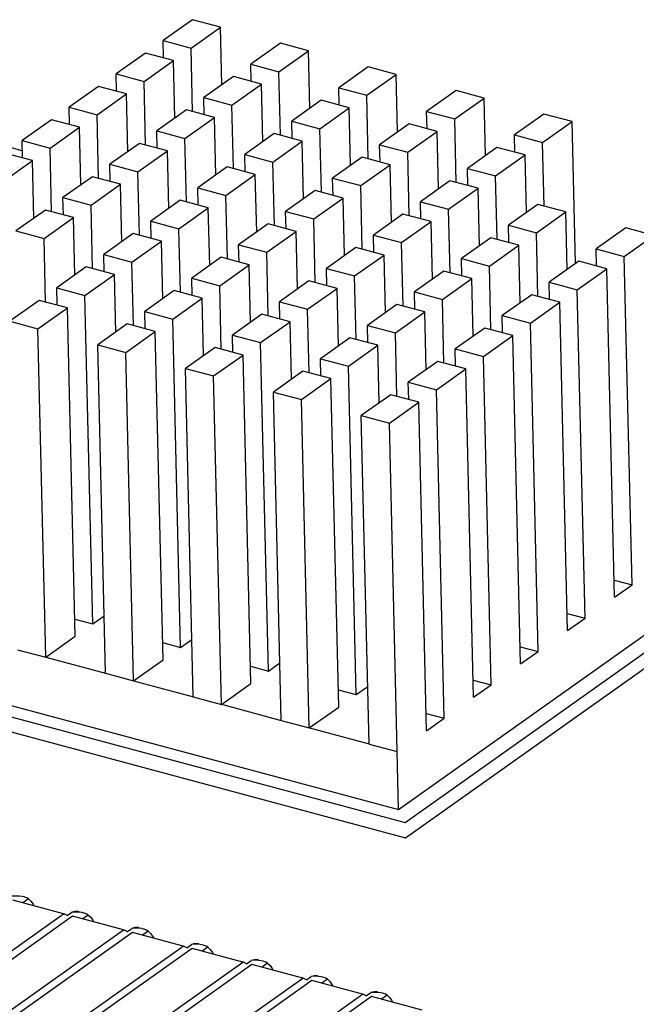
# Model space of a CAD drawing. Header units: millimetres. Extents: x 6 to 414, y 7 to 290.
# Tile 197 of 256: x 138.19 to 141.05, y 157.38 to 161.94. Entities that reach past the tile are written whole.
import ezdxf

# ---------------------------------------------------------------- set-up
doc = ezdxf.new("R2010")
doc.units = ezdxf.units.MM
doc.header["$LTSCALE"] = 23.1
doc.layers.get('0').update_dxf_attribs({"linetype": 'CONTINUOUS'})
doc.layers.add('ASM_CURVES', color=7, linetype='CONTINUOUS')

msp = doc.modelspace()

# ---------------------------------------------------------------- linework, layer by layer
at = {"color": 7, "linetype": 'Continuous'}
for p, q in [((138.9912, 161.9429), (138.8546, 161.846)), ((139.1214, 161.9079), (138.9912, 161.9429)), ((138.9848, 161.8111), (139.1214, 161.9079)), ((139.1277, 161.6414), (139.1214, 161.9079)), ((138.8565, 161.766), (138.8546, 161.846)), ((138.8546, 161.846), (138.9848, 161.8111)), ((139.3987, 161.8336), (139.2621, 161.7367)), ((139.5289, 161.7986), (139.3987, 161.8336)), ((138.7733, 161.7883), (138.6367, 161.6915)), ((138.9035, 161.7534), (138.7733, 161.7883)), ((138.9918, 161.5167), (138.9848, 161.8111)), ((139.3923, 161.7017), (139.5289, 161.7986)), ((139.5352, 161.5321), (139.5289, 161.7986)), ((138.7669, 161.6565), (138.9035, 161.7534)), ((138.9098, 161.4869), (138.9035, 161.7534)), ((139.264, 161.6567), (139.2621, 161.7367)), ((139.2621, 161.7367), (139.3923, 161.7017)), ((139.3993, 161.4074), (139.3923, 161.7017)), ((139.8061, 161.7242), (139.6695, 161.6273)), ((139.9363, 161.6893), (139.8061, 161.7242)), ((138.6386, 161.6115), (138.6367, 161.6915)), ((138.6367, 161.6915), (138.7669, 161.6565)), ((138.7739, 161.3622), (138.7669, 161.6565)), ((139.1808, 161.679), (139.0442, 161.5821)), ((139.311, 161.6441), (139.1808, 161.679)), ((139.7997, 161.5924), (139.9363, 161.6893)), ((139.9426, 161.4227), (139.9363, 161.6893)), ((138.5554, 161.6338), (138.4188, 161.5369)), ((138.6856, 161.5989), (138.5554, 161.6338)), ((139.1744, 161.5472), (139.311, 161.6441)), ((139.3173, 161.3775), (139.311, 161.6441)), ((139.6714, 161.5474), (139.6695, 161.6273)), ((139.6695, 161.6273), (139.7997, 161.5924)), ((140.2135, 161.6149), (140.077, 161.518)), ((140.3438, 161.5799), (140.2135, 161.6149)), ((138.549, 161.502), (138.6856, 161.5989)), ((138.692, 161.3323), (138.6856, 161.5989)), ((139.0461, 161.5021), (139.0442, 161.5821)), ((139.0442, 161.5821), (139.1744, 161.5472)), ((139.5882, 161.5697), (139.4516, 161.4728)), ((139.7184, 161.5347), (139.5882, 161.5697)), ((139.8067, 161.298), (139.7997, 161.5924)), ((140.2072, 161.4831), (140.3438, 161.5799)), ((140.3501, 161.3134), (140.3438, 161.5799)), ((138.4207, 161.4569), (138.4188, 161.5369)), ((138.4188, 161.5369), (138.549, 161.502)), ((138.9629, 161.5245), (138.8263, 161.4276)), ((139.0931, 161.4895), (138.9629, 161.5245)), ((139.1814, 161.2528), (139.1744, 161.5472)), ((139.5818, 161.4379), (139.7184, 161.5347)), ((139.7247, 161.2682), (139.7184, 161.5347)), ((140.0789, 161.438), (140.077, 161.518)), ((140.077, 161.518), (140.2072, 161.4831)), ((138.3375, 161.4793), (138.2009, 161.3824)), ((138.4677, 161.4443), (138.3375, 161.4793)), ((138.556, 161.2076), (138.549, 161.502)), ((138.9565, 161.3927), (139.0931, 161.4895)), ((139.0994, 161.223), (139.0931, 161.4895)), ((139.4535, 161.3928), (139.4516, 161.4728)), ((139.4516, 161.4728), (139.5818, 161.4379)), ((140.2141, 161.1887), (140.2072, 161.4831)), ((140.621, 161.5056), (140.4844, 161.4087)), ((140.6146, 161.3737), (140.7512, 161.4706)), ((140.7512, 161.4706), (140.621, 161.5056)), ((140.7668, 160.8123), (140.7512, 161.4706)), ((138.3312, 161.3474), (138.4677, 161.4443)), ((138.4741, 161.1778), (138.4677, 161.4443)), ((138.8282, 161.3476), (138.8263, 161.4276)), ((138.8263, 161.4276), (138.9565, 161.3927)), ((139.5888, 161.1435), (139.5818, 161.4379)), ((139.9957, 161.4603), (139.8591, 161.3635)), ((139.9893, 161.3285), (140.1259, 161.4254)), ((140.1259, 161.4254), (139.9957, 161.4603)), ((140.1322, 161.1589), (140.1259, 161.4254)), ((138.2028, 161.3024), (138.2009, 161.3824)), ((138.2009, 161.3824), (138.3312, 161.3474)), ((138.9635, 161.0983), (138.9565, 161.3927)), ((139.3703, 161.4151), (139.2337, 161.3183)), ((139.3639, 161.2833), (139.5005, 161.3802)), ((139.5005, 161.3802), (139.3703, 161.4151)), ((139.5068, 161.1137), (139.5005, 161.3802)), ((140.4863, 161.3287), (140.4844, 161.4087)), ((140.4844, 161.4087), (140.6146, 161.3737)), ((140.6216, 161.0794), (140.6146, 161.3737)), ((138.3381, 161.0531), (138.3312, 161.3474)), ((138.745, 161.3699), (138.6084, 161.2731)), ((138.7386, 161.2381), (138.8752, 161.335)), ((138.8752, 161.335), (138.745, 161.3699)), ((138.8815, 161.0685), (138.8752, 161.335)), ((139.861, 161.2835), (139.8591, 161.3635)), ((139.8591, 161.3635), (139.9893, 161.3285)), ((139.9963, 161.0342), (139.9893, 161.3285)), ((140.4031, 161.351), (140.2665, 161.2541)), ((140.5333, 161.3161), (140.4031, 161.351)), ((138.1133, 161.1929), (138.2499, 161.2898)), ((138.2499, 161.2898), (138.1196, 161.3247)), ((138.2562, 161.0232), (138.2499, 161.2898)), ((139.2356, 161.2383), (139.2337, 161.3183)), ((139.2337, 161.3183), (139.3639, 161.2833)), ((139.3709, 160.989), (139.3639, 161.2833)), ((139.7778, 161.3058), (139.6412, 161.2089)), ((139.908, 161.2709), (139.7778, 161.3058)), ((140.3967, 161.2192), (140.5333, 161.3161)), ((140.5396, 161.0495), (140.5333, 161.3161)), ((138.6103, 161.1931), (138.6084, 161.2731)), ((138.6084, 161.2731), (138.7386, 161.2381)), ((138.7456, 160.9438), (138.7386, 161.2381)), ((139.1524, 161.2606), (139.0158, 161.1637)), ((139.2826, 161.2257), (139.1524, 161.2606)), ((139.7714, 161.174), (139.908, 161.2709)), ((139.9143, 161.0043), (139.908, 161.2709)), ((140.2684, 161.1741), (140.2665, 161.2541)), ((140.2665, 161.2541), (140.3967, 161.2192)), ((138.5271, 161.2154), (138.3905, 161.1185)), ((138.6573, 161.1805), (138.5271, 161.2154)), ((139.1461, 161.1288), (139.2826, 161.2257)), ((139.289, 160.9591), (139.2826, 161.2257)), ((139.6431, 161.1289), (139.6412, 161.2089)), ((139.6412, 161.2089), (139.7714, 161.174)), ((140.1852, 161.1965), (140.0486, 161.0996)), ((140.3154, 161.1615), (140.1852, 161.1965)), ((140.4037, 160.9248), (140.3967, 161.2192)), ((138.5207, 161.0836), (138.6573, 161.1805)), ((138.6636, 160.9139), (138.6573, 161.1805)), ((139.0177, 161.0837), (139.0158, 161.1637)), ((139.0158, 161.1637), (139.1461, 161.1288)), ((139.5599, 161.1513), (139.4233, 161.0544)), ((139.6901, 161.1163), (139.5599, 161.1513)), ((139.7784, 160.8796), (139.7714, 161.174)), ((140.1788, 161.0647), (140.3154, 161.1615)), ((140.3217, 160.895), (140.3154, 161.1615)), ((138.3924, 161.0385), (138.3905, 161.1185)), ((138.3905, 161.1185), (138.5207, 161.0836)), ((138.9345, 161.1061), (138.7979, 161.0092)), ((139.0647, 161.0711), (138.9345, 161.1061)), ((139.153, 160.8344), (139.1461, 161.1288)), ((139.5535, 161.0195), (139.6901, 161.1163)), ((139.6964, 160.8498), (139.6901, 161.1163)), ((138.3092, 161.0609), (138.1726, 160.964)), ((138.4394, 161.0259), (138.3092, 161.0609)), ((138.5277, 160.7892), (138.5207, 161.0836)), ((138.9282, 160.9742), (139.0647, 161.0711)), ((139.0711, 160.8046), (139.0647, 161.0711)), ((139.4252, 160.9744), (139.4233, 161.0544)), ((139.4233, 161.0544), (139.5535, 161.0195)), ((140.0505, 161.0196), (140.0486, 161.0996)), ((140.0486, 161.0996), (140.1788, 161.0647)), ((140.1858, 160.7703), (140.1788, 161.0647)), ((140.5927, 161.0871), (140.4561, 160.9903)), ((140.7229, 161.0522), (140.5927, 161.0871)), ((138.3028, 160.929), (138.4394, 161.0259)), ((138.4457, 160.7594), (138.4394, 161.0259)), ((138.7998, 160.9292), (138.7979, 161.0092)), ((138.7979, 161.0092), (138.9282, 160.9742)), ((139.5605, 160.7251), (139.5535, 161.0195)), ((139.9673, 161.0419), (139.8307, 160.9451)), ((140.0975, 161.007), (139.9673, 161.0419)), ((140.5863, 160.9553), (140.7229, 161.0522)), ((140.7292, 160.7857), (140.7229, 161.0522)), ((138.1726, 160.964), (138.3028, 160.929)), ((138.9351, 160.6799), (138.9282, 160.9742)), ((139.342, 160.9967), (139.2054, 160.8999)), ((139.4722, 160.9618), (139.342, 160.9967)), ((139.9609, 160.9101), (140.0975, 161.007)), ((140.1038, 160.7405), (140.0975, 161.007)), ((140.458, 160.9103), (140.4561, 160.9903)), ((140.4561, 160.9903), (140.5863, 160.9553)), ((141.0001, 160.9778), (140.8635, 160.8809)), ((141.1303, 160.9429), (141.0001, 160.9778)), ((138.3098, 160.6347), (138.3028, 160.929)), ((138.7166, 160.9515), (138.5801, 160.8546)), ((138.8469, 160.9166), (138.7166, 160.9515)), ((139.3356, 160.8649), (139.4722, 160.9618)), ((139.4785, 160.6952), (139.4722, 160.9618)), ((139.8326, 160.8651), (139.8307, 160.9451)), ((139.8307, 160.9451), (139.9609, 160.9101)), ((140.3748, 160.9326), (140.2382, 160.8357)), ((140.505, 160.8977), (140.3748, 160.9326)), ((140.5933, 160.661), (140.5863, 160.9553)), ((140.9937, 160.846), (141.1303, 160.9429)), ((138.7103, 160.8197), (138.8469, 160.9166)), ((138.8532, 160.65), (138.8469, 160.9166)), ((139.2073, 160.8199), (139.2054, 160.8999)), ((139.2054, 160.8999), (139.3356, 160.8649)), ((139.7494, 160.8874), (139.6128, 160.7905)), ((139.8796, 160.8525), (139.7494, 160.8874)), ((139.9679, 160.6158), (139.9609, 160.9101)), ((140.3684, 160.8008), (140.505, 160.8977)), ((140.5113, 160.6311), (140.505, 160.8977)), ((140.8654, 160.8009), (140.8635, 160.8809)), ((140.8635, 160.8809), (140.9937, 160.846)), ((138.5819, 160.7747), (138.5801, 160.8546)), ((138.5801, 160.8546), (138.7103, 160.8197)), ((139.1241, 160.8422), (138.9875, 160.7453)), ((139.2543, 160.8072), (139.1241, 160.8422)), ((139.3426, 160.5706), (139.3356, 160.8649)), ((139.7431, 160.7556), (139.8796, 160.8525)), ((139.886, 160.5859), (139.8796, 160.8525)), ((140.2401, 160.7557), (140.2382, 160.8357)), ((140.2382, 160.8357), (140.3684, 160.8008)), ((141.0298, 159.3241), (140.9937, 160.846)), ((138.4987, 160.797), (138.3622, 160.7001)), ((138.629, 160.762), (138.4987, 160.797)), ((138.7172, 160.5253), (138.7103, 160.8197)), ((139.1177, 160.7104), (139.2543, 160.8072)), ((139.2606, 160.5407), (139.2543, 160.8072)), ((139.6147, 160.7105), (139.6128, 160.7905)), ((139.6128, 160.7905), (139.7431, 160.7556)), ((140.3754, 160.5064), (140.3684, 160.8008)), ((140.7822, 160.8233), (140.6456, 160.7264)), ((140.7758, 160.6915), (140.9124, 160.7883)), ((140.9124, 160.7883), (140.7822, 160.8233)), ((140.9485, 159.2665), (140.9124, 160.7883)), ((138.4924, 160.6652), (138.629, 160.762)), ((138.6353, 160.4955), (138.629, 160.762)), ((138.9894, 160.6653), (138.9875, 160.7453)), ((138.9875, 160.7453), (139.1177, 160.7104)), ((139.75, 160.4612), (139.7431, 160.7556)), ((140.1569, 160.7781), (140.0203, 160.6812)), ((140.1505, 160.6462), (140.2871, 160.7431)), ((140.2871, 160.7431), (140.1569, 160.7781)), ((140.2934, 160.4766), (140.2871, 160.7431)), ((138.3641, 160.6201), (138.3622, 160.7001)), ((138.3622, 160.7001), (138.4924, 160.6652)), ((139.1247, 160.416), (139.1177, 160.7104)), ((139.5315, 160.7329), (139.3949, 160.636)), ((139.5252, 160.601), (139.6618, 160.6979)), ((139.6618, 160.6979), (139.5315, 160.7329)), ((139.6681, 160.4314), (139.6618, 160.6979)), ((140.6475, 160.6464), (140.6456, 160.7264)), ((140.6456, 160.7264), (140.7758, 160.6915)), ((140.8119, 159.1696), (140.7758, 160.6915)), ((138.5284, 159.1433), (138.4924, 160.6652)), ((138.9062, 160.6876), (138.7696, 160.5908)), ((138.8998, 160.5558), (139.0364, 160.6527)), ((139.0364, 160.6527), (138.9062, 160.6876)), ((139.0427, 160.3862), (139.0364, 160.6527)), ((140.0222, 160.6012), (140.0203, 160.6812)), ((140.0203, 160.6812), (140.1505, 160.6462)), ((140.1575, 160.3519), (140.1505, 160.6462)), ((140.5643, 160.6687), (140.4277, 160.5719)), ((140.6945, 160.6338), (140.5643, 160.6687)), ((138.2809, 160.6424), (138.1443, 160.5456)), ((138.2745, 160.5106), (138.4111, 160.6075)), ((138.4111, 160.6075), (138.2809, 160.6424)), ((138.4471, 159.0856), (138.4111, 160.6075)), ((139.3968, 160.556), (139.3949, 160.636)), ((139.3949, 160.636), (139.5252, 160.601)), ((139.5321, 160.3067), (139.5252, 160.601)), ((139.939, 160.6235), (139.8024, 160.5266)), ((140.0692, 160.5886), (139.939, 160.6235)), ((140.558, 160.5369), (140.6945, 160.6338)), ((140.7306, 159.1119), (140.6945, 160.6338)), ((138.7715, 160.5108), (138.7696, 160.5908)), ((138.7696, 160.5908), (138.8998, 160.5558)), ((138.9359, 159.034), (138.8998, 160.5558)), ((139.3136, 160.5783), (139.1771, 160.4814)), ((139.4439, 160.5434), (139.3136, 160.5783)), ((139.9326, 160.4917), (140.0692, 160.5886)), ((140.0755, 160.322), (140.0692, 160.5886)), ((140.4296, 160.4919), (140.4277, 160.5719)), ((140.4277, 160.5719), (140.558, 160.5369)), ((138.1443, 160.5456), (138.2745, 160.5106)), ((138.3105, 158.9888), (138.2745, 160.5106)), ((138.6883, 160.5331), (138.5517, 160.4362)), ((138.8185, 160.4982), (138.6883, 160.5331)), ((139.3073, 160.4465), (139.4439, 160.5434)), ((139.4502, 160.2768), (139.4439, 160.5434)), ((139.8043, 160.4467), (139.8024, 160.5266)), ((139.8024, 160.5266), (139.9326, 160.4917)), ((140.3464, 160.5142), (140.2098, 160.4173)), ((140.4766, 160.4792), (140.3464, 160.5142)), ((140.594, 159.0151), (140.558, 160.5369)), ((138.6819, 160.4013), (138.8185, 160.4982)), ((138.8546, 158.9763), (138.8185, 160.4982)), ((139.179, 160.4015), (139.1771, 160.4814)), ((139.1771, 160.4814), (139.3073, 160.4465)), ((139.7211, 160.469), (139.5845, 160.3721)), ((139.8513, 160.434), (139.7211, 160.469)), ((139.9396, 160.1973), (139.9326, 160.4917)), ((140.3401, 160.3824), (140.4766, 160.4792)), ((140.5127, 158.9574), (140.4766, 160.4792)), ((138.5878, 158.9144), (138.5517, 160.4362)), ((138.5517, 160.4362), (138.6819, 160.4013)), ((139.0958, 160.4238), (138.9592, 160.3269)), ((139.226, 160.3888), (139.0958, 160.4238)), ((139.3433, 158.9246), (139.3073, 160.4465)), ((139.7147, 160.3372), (139.8513, 160.434)), ((139.8576, 160.1675), (139.8513, 160.434)), ((140.2117, 160.3373), (140.2098, 160.4173)), ((140.2098, 160.4173), (140.3401, 160.3824)), ((138.718, 158.8794), (138.6819, 160.4013)), ((139.0894, 160.292), (139.226, 160.3888)), ((139.262, 158.867), (139.226, 160.3888)), ((139.5864, 160.2921), (139.5845, 160.3721)), ((139.5845, 160.3721), (139.7147, 160.3372)), ((140.3761, 158.8605), (140.3401, 160.3824)), ((138.9952, 158.805), (138.9592, 160.3269)), ((138.9592, 160.3269), (139.0894, 160.292)), ((139.7508, 158.8153), (139.7147, 160.3372)), ((140.1285, 160.3596), (139.992, 160.2628)), ((140.1222, 160.2278), (140.2588, 160.3247)), ((140.2588, 160.3247), (140.1285, 160.3596)), ((140.2948, 158.8029), (140.2588, 160.3247)), ((139.1254, 158.7701), (139.0894, 160.292)), ((139.5032, 160.3144), (139.3666, 160.2176)), ((139.4968, 160.1826), (139.6334, 160.2795)), ((139.6334, 160.2795), (139.5032, 160.3144)), ((139.6695, 158.7576), (139.6334, 160.2795)), ((139.9938, 160.1828), (139.992, 160.2628)), ((139.992, 160.2628), (140.1222, 160.2278)), ((139.4027, 158.6957), (139.3666, 160.2176)), ((139.3666, 160.2176), (139.4968, 160.1826)), ((139.9106, 160.2051), (139.7741, 160.1082)), ((140.0409, 160.1702), (139.9106, 160.2051)), ((140.1582, 158.706), (140.1222, 160.2278)), ((139.5329, 158.6608), (139.4968, 160.1826)), ((139.9043, 160.0733), (140.0409, 160.1702)), ((140.0769, 158.6483), (140.0409, 160.1702)), ((139.8101, 158.5864), (139.7741, 160.1082)), ((139.7741, 160.1082), (139.9043, 160.0733)), ((139.9403, 158.5514), (139.9043, 160.0733)), ((139.9472, 158.2833), (141.6085, 159.4615)), ((140.9466, 159.3465), (141.0298, 159.3241)), ((140.9485, 159.2665), (141.0298, 159.3241)), ((140.7287, 159.1919), (140.8119, 159.1696)), ((138.4452, 159.1656), (138.5284, 159.1433)), ((138.5284, 159.1433), (138.5815, 159.1809)), ((140.7306, 159.1119), (140.8119, 159.1696)), ((138.3105, 158.9888), (138.4471, 159.0856)), ((138.8527, 159.0563), (138.9359, 159.034)), ((138.9359, 159.034), (138.9889, 159.0716)), ((138.1803, 159.0237), (138.3105, 158.9888)), ((140.5108, 159.0374), (140.594, 159.0151)), ((140.5127, 158.9574), (140.594, 159.0151)), ((137.3723, 158.9742), (139.9472, 158.2833)), ((138.3111, 158.9892), (138.5883, 158.9148)), ((138.718, 158.8794), (138.8546, 158.9763)), ((139.3433, 158.9246), (139.3963, 158.9623)), ((138.5878, 158.9144), (138.718, 158.8794)), ((139.2601, 158.947), (139.3433, 158.9246)), ((138.7185, 158.8798), (138.9958, 158.8054)), ((139.1254, 158.7701), (139.262, 158.867)), ((140.2929, 158.8828), (140.3761, 158.8605)), ((139.6676, 158.8376), (139.7508, 158.8153)), ((139.7508, 158.8153), (139.8038, 158.8529)), ((140.2948, 158.8029), (140.3761, 158.8605)), ((138.9952, 158.805), (139.1254, 158.7701)), ((139.126, 158.7705), (139.4032, 158.6961)), ((139.5329, 158.6608), (139.6695, 158.7576)), ((140.075, 158.7283), (140.1582, 158.706)), ((139.4027, 158.6957), (139.5329, 158.6608)), ((140.0769, 158.6483), (140.1582, 158.706)), ((139.5334, 158.6612), (139.8107, 158.5868)), ((139.8101, 158.5864), (139.9403, 158.5514)), ((139.9403, 158.5514), (139.9409, 158.5518)), ((139.9472, 158.2833), (139.9409, 158.5518)), ((138.3935, 157.7994), (138.1582, 157.8625)), ((138.231, 157.8686), (138.2048, 157.85)), ((136.659, 156.5692), (138.3935, 157.7994)), ((138.4355, 157.7881), (136.701, 156.558)), ((138.4104, 157.7912), (138.4324, 157.8068)), ((138.6707, 157.725), (138.4355, 157.7881)), ((138.5082, 157.7942), (138.482, 157.7756)), ((136.9362, 156.4949), (138.6707, 157.725)), ((138.6876, 157.7168), (138.7096, 157.7324)), ((138.7127, 157.7137), (136.9782, 156.4836)), ((138.9479, 157.6506), (138.7127, 157.7137)), ((138.7855, 157.7198), (138.7593, 157.7013)), ((137.2135, 156.4205), (138.9479, 157.6506)), ((138.9899, 157.6394), (137.2555, 156.4092)), ((138.9648, 157.6424), (138.9868, 157.658)), ((139.2252, 157.5762), (138.9899, 157.6394)), ((139.0627, 157.6454), (139.0365, 157.6269)), ((137.4907, 156.3461), (139.2252, 157.5762)), ((139.2672, 157.565), (137.5327, 156.3348)), ((139.242, 157.568), (139.2641, 157.5836)), ((139.5024, 157.5018), (139.2672, 157.565)), ((139.3399, 157.5711), (139.3137, 157.5525)), ((137.7679, 156.2717), (139.5024, 157.5018)), ((139.5193, 157.4936), (139.5413, 157.5092)), ((139.6172, 157.4967), (139.591, 157.4781)), ((139.5444, 157.4906), (137.8099, 156.2604)), ((139.7796, 157.4275), (139.5444, 157.4906)), ((138.0452, 156.1973), (139.7796, 157.4275)), ((139.8216, 157.4162), (138.0872, 156.186)), ((139.7965, 157.4192), (139.8185, 157.4348)), ((140.0569, 157.3531), (139.8216, 157.4162)), ((139.8944, 157.4223), (139.8682, 157.4037))]:
    msp.add_line(p, q, dxfattribs=at)
at = {"color": 4, "linetype": 'Continuous'}
for p, q in [((138.202, 161.3359), (137.5867, 161.5011)), ((139.9787, 158.1516), (141.6175, 159.3139)), ((137.2358, 158.8876), (139.9787, 158.1516))]:
    msp.add_line(p, q, dxfattribs=at)
at = {"color": 7, "linetype": 'Continuous'}
for points in [[(138.2102, 157.8778), (138.2014, 157.8797), (138.1876, 157.8815), (138.1722, 157.8821), (138.1552, 157.8812)], [(138.231, 157.8686), (138.2232, 157.8731), (138.2133, 157.8769), (138.2102, 157.8778)], [(138.231, 157.8686), (138.2423, 157.8581), (138.2517, 157.8443), (138.2553, 157.8365)], [(138.4104, 157.7912), (138.4076, 157.793), (138.4049, 157.7947), (138.4021, 157.7962), (138.3992, 157.7974), (138.3963, 157.7985), (138.3935, 157.7994)], [(138.4663, 157.809), (138.4607, 157.8102), (138.447, 157.8103), (138.4324, 157.8068)], [(138.4874, 157.8034), (138.4786, 157.8054), (138.4648, 157.8072), (138.4494, 157.8077), (138.4324, 157.8068)], [(138.5082, 157.7942), (138.5004, 157.7987), (138.4905, 157.8025), (138.4874, 157.8034)], [(138.5082, 157.7942), (138.5195, 157.7837), (138.529, 157.7699), (138.5325, 157.7621)], [(138.6876, 157.7168), (138.6849, 157.7186), (138.6821, 157.7203), (138.6793, 157.7218), (138.6764, 157.7231), (138.6736, 157.7241), (138.6707, 157.725)], [(138.7435, 157.7346), (138.7379, 157.7358), (138.7242, 157.7359), (138.7096, 157.7324)], [(138.7647, 157.729), (138.7558, 157.731), (138.7421, 157.7328), (138.7267, 157.7333), (138.7096, 157.7324)], [(138.7855, 157.7198), (138.7776, 157.7243), (138.7678, 157.7281), (138.7647, 157.729)], [(138.7855, 157.7198), (138.7967, 157.7093), (138.8062, 157.6955), (138.8098, 157.6877)], [(138.9648, 157.6424), (138.9621, 157.6442), (138.9593, 157.6459), (138.9565, 157.6474), (138.9537, 157.6487), (138.9508, 157.6497), (138.9479, 157.6506)], [(139.0208, 157.6602), (139.0151, 157.6614), (139.0014, 157.6615), (138.9868, 157.658)], [(139.0419, 157.6546), (139.0331, 157.6566), (139.0193, 157.6584), (139.0039, 157.6589), (138.9868, 157.658)], [(139.0627, 157.6454), (139.0549, 157.6499), (139.045, 157.6537), (139.0419, 157.6546)], [(139.0627, 157.6454), (139.0739, 157.6349), (139.0834, 157.6212), (139.087, 157.6133)], [(139.298, 157.5858), (139.2924, 157.587), (139.2787, 157.5871), (139.2641, 157.5836)], [(139.242, 157.568), (139.2393, 157.5698), (139.2366, 157.5715), (139.2338, 157.573), (139.2309, 157.5743), (139.228, 157.5754), (139.2252, 157.5762)], [(139.3191, 157.5802), (139.3103, 157.5822), (139.2965, 157.584), (139.2811, 157.5845), (139.2641, 157.5836)], [(139.3399, 157.5711), (139.3321, 157.5755), (139.3222, 157.5793), (139.3191, 157.5802)], [(139.3399, 157.5711), (139.3512, 157.5605), (139.3607, 157.5468), (139.3642, 157.5389)], [(139.5193, 157.4936), (139.5166, 157.4954), (139.5138, 157.4971), (139.511, 157.4986), (139.5081, 157.4999), (139.5053, 157.501), (139.5024, 157.5018)], [(139.5752, 157.5115), (139.5696, 157.5126), (139.5559, 157.5127), (139.5413, 157.5092)], [(139.5964, 157.5058), (139.5875, 157.5078), (139.5738, 157.5096), (139.5583, 157.5101), (139.5413, 157.5092)], [(139.6172, 157.4967), (139.6093, 157.5012), (139.5995, 157.5049), (139.5964, 157.5058)], [(139.6172, 157.4967), (139.6284, 157.4861), (139.6379, 157.4724), (139.6415, 157.4645)], [(139.7965, 157.4192), (139.7938, 157.4211), (139.791, 157.4227), (139.7882, 157.4242), (139.7854, 157.4255), (139.7825, 157.4266), (139.7796, 157.4275)], [(139.8525, 157.4371), (139.8468, 157.4382), (139.8331, 157.4383), (139.8185, 157.4348)], [(139.8736, 157.4314), (139.8648, 157.4334), (139.851, 157.4352), (139.8356, 157.4357), (139.8185, 157.4348)], [(139.8944, 157.4223), (139.8866, 157.4268), (139.8767, 157.4305), (139.8736, 157.4314)], [(139.8944, 157.4223), (139.9056, 157.4117), (139.9151, 157.398), (139.9187, 157.3901)]]:
    msp.add_lwpolyline(points, dxfattribs=at)
at = {"layer": 'ASM_CURVES', "color": 4, "linetype": 'Continuous'}
for p, q in [((139.977, 158.2223), (141.6158, 159.3846)), ((137.2341, 158.9583), (139.977, 158.2223))]:
    msp.add_line(p, q, dxfattribs=at)

doc.saveas('drawing.dxf')
